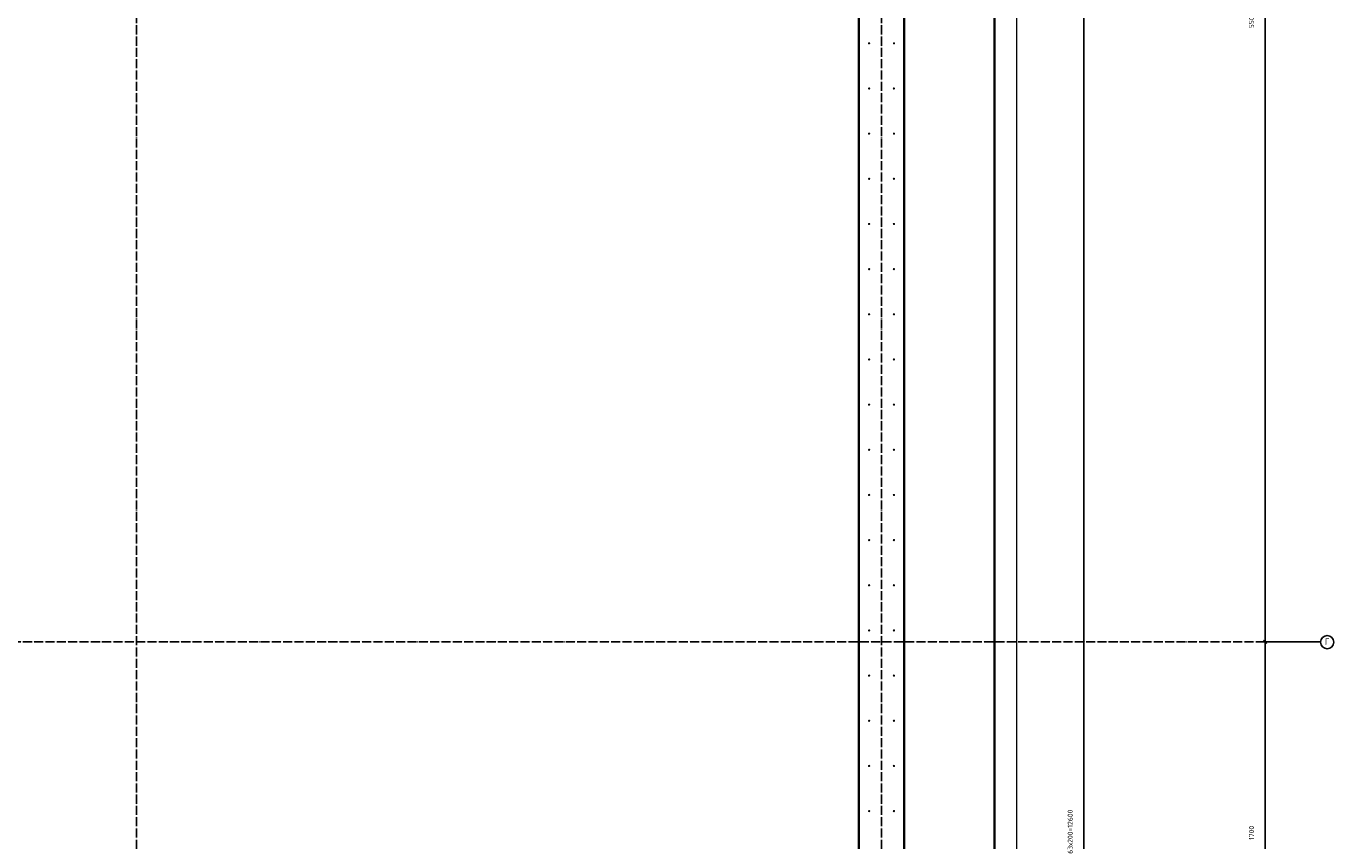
# Model space of a CAD drawing. Header units: millimetres. Extents: x 27309 to 183995, y -852 to 48500.
# Tile 80 of 93: x 163591 to 169384, y 37518 to 41126. Entities that reach past the tile are written whole.
import ezdxf

# ---------------------------------------------------------------- set-up
doc = ezdxf.new("R2010")
doc.units = ezdxf.units.MM
doc.header["$PDMODE"] = 65
doc.linetypes.add('______11', pattern=[50, 40, -5, 0, -5])
doc.linetypes.add('______5', pattern=[110, 80, -10, 10, -10])
for name, color, linetype, lineweight in [('Standard', 7, 'Continuous', 25), ('Арм.стержн. Выпуски', 180, 'Continuous', 35), ('Размерная линия_ общее', 7, 'Continuous', 13)]:
    doc.layers.add(name, color=color, linetype=linetype, lineweight=lineweight)
doc.layers.add('Осевая линия_ общее', color=7, linetype='______5', lineweight=13, true_color=0xa0a0a0)
doc.styles.add('ISOCPEUR', font='ISOCPEUR')
doc.dimstyles.new('DIMSTYLE_3', dxfattribs={"dimtxt": 22, "dimasz": 25, "dimexe": 0, "dimexo": 0, "dimgap": 11, "dimtad": 2, "dimdec": 0, "dimrnd": 5, "dimzin": 12, "dimdsep": 46, "dimtxsty": 'ISOCPEUR', "dimblk1": 'ALL_ML_STRICH', "dimblk2": 'ALL_ML_STRICH', "dimsah": 1, "dimcen": 0, "dimclrd": 7, "dimclre": 256, "dimclrt": 7, "dimadec": 0, "dimazin": 0, "dimtfac": 1, "dimtdec": 0, "dimtix": 1, "dimtmove": 2, "dimatfit": 3, "dimfxl": 0, "dimtzin": 0, "dimlwd": 0, "dimlwe": -3, "dimarcsym": 0})

# ---------------------------------------------------------------- blocks, each defined once
blk = doc.blocks.new('ALL_ML_STRICH')
at = {"color": 0, "linetype": 'ByBlock', "lineweight": -2}
for p, q in [((-1, 0), (0.5, 0)), ((-0.3, -0.3), (0.3, 0.3)), ((0, -0.5), (0, 0.5))]:
    blk.add_line(p, q, dxfattribs=at)
blk = doc.blocks.new('*D6')
at = {"layer": 'DEFPOINTS', "color": 7, "linetype": 'Continuous', "lineweight": 13, "transparency": 33554687}
for p in [(169325.4, 38400), (169080, 36700), (169325.4, 36700)]:
    blk.add_point(p, dxfattribs=at)
at = {"layer": 'Размерная линия_ общее', "color": 253, "linetype": 'Continuous', "lineweight": -2, "true_color": 0xa0a0a0, "transparency": 33554687}
for p, q in [((169305.4, 38400), (169080, 38400)), ((169305.4, 36700), (169080, 36700))]:
    blk.add_line(p, q, dxfattribs=at)
at = {"layer": 'Размерная линия_ общее', "color": 7, "linetype": 'Continuous', "lineweight": -2, "transparency": 33554687}
blk.add_line((169080, 36700), (169080, 38400), dxfattribs=at)
at = {"layer": 'Размерная линия_ общее', "color": 7, "linetype": 'Continuous', "lineweight": 13, "transparency": 33554687, "xscale": 25, "yscale": 25, "zscale": 25}
for p, rotation in [((169080, 38400), 90), ((169080, 36700), 270)]:
    blk.add_blockref('ALL_ML_STRICH', p, dxfattribs=dict(at, rotation=rotation))
at = {"layer": 'Размерная линия_ общее', "color": 7, "linetype": 'Continuous', "lineweight": 13, "transparency": 33554687, "insert": (169019, 37553.3), "char_height": 22, "width": 88, "attachment_point": 5, "rotation": 90, "style": 'ISOCPEUR'}
blk.add_mtext('\\A1;{1700}', dxfattribs=at)
blk = doc.blocks.new('*D7')
at = {"layer": 'DEFPOINTS', "color": 7, "linetype": 'Continuous', "lineweight": 13, "transparency": 33554687}
for p in [(169325.4, 43900), (169080, 38400), (169325.4, 38400)]:
    blk.add_point(p, dxfattribs=at)
at = {"layer": 'Размерная линия_ общее', "color": 253, "linetype": 'Continuous', "lineweight": -2, "true_color": 0xa0a0a0, "transparency": 33554687}
for p, q in [((169305.4, 43900), (169080, 43900)), ((169305.4, 38400), (169080, 38400))]:
    blk.add_line(p, q, dxfattribs=at)
at = {"layer": 'Размерная линия_ общее', "color": 7, "linetype": 'Continuous', "lineweight": -2, "transparency": 33554687}
blk.add_line((169080, 38400), (169080, 43900), dxfattribs=at)
at = {"layer": 'Размерная линия_ общее', "color": 7, "linetype": 'Continuous', "lineweight": 13, "transparency": 33554687, "xscale": 25, "yscale": 25, "zscale": 25}
for p, rotation in [((169080, 43900), 90), ((169080, 38400), 270)]:
    blk.add_blockref('ALL_ML_STRICH', p, dxfattribs=dict(at, rotation=rotation))
at = {"layer": 'Размерная линия_ общее', "color": 7, "linetype": 'Continuous', "lineweight": 13, "transparency": 33554687, "insert": (169019, 41151.1), "char_height": 22, "width": 88, "attachment_point": 5, "rotation": 90, "style": 'ISOCPEUR'}
blk.add_mtext('\\A1;{5500}', dxfattribs=at)
blk = doc.blocks.new('*D13')
at = {"layer": 'DEFPOINTS', "color": 7, "linetype": 'Continuous', "lineweight": 13, "transparency": 33554687}
for p in [(167435, 43850), (167435, 31250), (168276.8, 31250)]:
    blk.add_point(p, dxfattribs=at)
at = {"layer": 'Размерная линия_ общее', "color": 253, "linetype": 'Continuous', "lineweight": -2, "true_color": 0xa0a0a0, "transparency": 33554687}
for p, q in [((167455, 43850), (168276.8, 43850)), ((167455, 31250), (168276.8, 31250))]:
    blk.add_line(p, q, dxfattribs=at)
at = {"layer": 'Размерная линия_ общее', "color": 7, "linetype": 'Continuous', "lineweight": -2, "transparency": 33554687}
blk.add_line((168276.8, 31250), (168276.8, 43850), dxfattribs=at)
at = {"layer": 'Размерная линия_ общее', "color": 7, "linetype": 'Continuous', "lineweight": 13, "transparency": 33554687, "xscale": 25, "yscale": 25, "zscale": 25}
for p, rotation in [((168276.8, 43850), 90), ((168276.8, 31250), 270)]:
    blk.add_blockref('ALL_ML_STRICH', p, dxfattribs=dict(at, rotation=rotation))
at = {"layer": 'Размерная линия_ общее', "color": 7, "linetype": 'Continuous', "lineweight": 13, "transparency": 33554687, "insert": (168204.8, 37460.9), "char_height": 22, "width": 1.1, "attachment_point": 1, "rotation": 90, "line_spacing_factor": 0.60241, "style": 'ISOCPEUR'}
blk.add_mtext('63х200=12600', dxfattribs=at)

msp = doc.modelspace()

# ---------------------------------------------------------------- hatches: boundary and pattern name
at = {"layer": 'Арм.стержн. Выпуски', "linetype": 'Continuous', "lineweight": 35, "transparency": 33554687}
for points in [[(167330, 41050), (167329.6, 41051.9), (167328.5, 41053.5), (167326.9, 41054.6), (167325, 41055), (167323.1, 41054.6), (167321.5, 41053.5), (167320.4, 41051.9), (167320, 41050), (167320.4, 41048.1), (167321.5, 41046.5), (167323.1, 41045.4), (167325, 41045), (167326.9, 41045.4), (167328.5, 41046.5), (167329.6, 41048.1)], [(167440, 41050), (167439.6, 41051.9), (167438.5, 41053.5), (167436.9, 41054.6), (167435, 41055), (167433.1, 41054.6), (167431.5, 41053.5), (167430.4, 41051.9), (167430, 41050), (167430.4, 41048.1), (167431.5, 41046.5), (167433.1, 41045.4), (167435, 41045), (167436.9, 41045.4), (167438.5, 41046.5), (167439.6, 41048.1)], [(167330, 40850), (167329.6, 40851.9), (167328.5, 40853.5), (167326.9, 40854.6), (167325, 40855), (167323.1, 40854.6), (167321.5, 40853.5), (167320.4, 40851.9), (167320, 40850), (167320.4, 40848.1), (167321.5, 40846.5), (167323.1, 40845.4), (167325, 40845), (167326.9, 40845.4), (167328.5, 40846.5), (167329.6, 40848.1)], [(167440, 40850), (167439.6, 40851.9), (167438.5, 40853.5), (167436.9, 40854.6), (167435, 40855), (167433.1, 40854.6), (167431.5, 40853.5), (167430.4, 40851.9), (167430, 40850), (167430.4, 40848.1), (167431.5, 40846.5), (167433.1, 40845.4), (167435, 40845), (167436.9, 40845.4), (167438.5, 40846.5), (167439.6, 40848.1)], [(167330, 40650), (167329.6, 40651.9), (167328.5, 40653.5), (167326.9, 40654.6), (167325, 40655), (167323.1, 40654.6), (167321.5, 40653.5), (167320.4, 40651.9), (167320, 40650), (167320.4, 40648.1), (167321.5, 40646.5), (167323.1, 40645.4), (167325, 40645), (167326.9, 40645.4), (167328.5, 40646.5), (167329.6, 40648.1)], [(167440, 40650), (167439.6, 40651.9), (167438.5, 40653.5), (167436.9, 40654.6), (167435, 40655), (167433.1, 40654.6), (167431.5, 40653.5), (167430.4, 40651.9), (167430, 40650), (167430.4, 40648.1), (167431.5, 40646.5), (167433.1, 40645.4), (167435, 40645), (167436.9, 40645.4), (167438.5, 40646.5), (167439.6, 40648.1)], [(167330, 40450), (167329.6, 40451.9), (167328.5, 40453.5), (167326.9, 40454.6), (167325, 40455), (167323.1, 40454.6), (167321.5, 40453.5), (167320.4, 40451.9), (167320, 40450), (167320.4, 40448.1), (167321.5, 40446.5), (167323.1, 40445.4), (167325, 40445), (167326.9, 40445.4), (167328.5, 40446.5), (167329.6, 40448.1)], [(167440, 40450), (167439.6, 40451.9), (167438.5, 40453.5), (167436.9, 40454.6), (167435, 40455), (167433.1, 40454.6), (167431.5, 40453.5), (167430.4, 40451.9), (167430, 40450), (167430.4, 40448.1), (167431.5, 40446.5), (167433.1, 40445.4), (167435, 40445), (167436.9, 40445.4), (167438.5, 40446.5), (167439.6, 40448.1)], [(167330, 40250), (167329.6, 40251.9), (167328.5, 40253.5), (167326.9, 40254.6), (167325, 40255), (167323.1, 40254.6), (167321.5, 40253.5), (167320.4, 40251.9), (167320, 40250), (167320.4, 40248.1), (167321.5, 40246.5), (167323.1, 40245.4), (167325, 40245), (167326.9, 40245.4), (167328.5, 40246.5), (167329.6, 40248.1)], [(167440, 40250), (167439.6, 40251.9), (167438.5, 40253.5), (167436.9, 40254.6), (167435, 40255), (167433.1, 40254.6), (167431.5, 40253.5), (167430.4, 40251.9), (167430, 40250), (167430.4, 40248.1), (167431.5, 40246.5), (167433.1, 40245.4), (167435, 40245), (167436.9, 40245.4), (167438.5, 40246.5), (167439.6, 40248.1)], [(167330, 40050), (167329.6, 40051.9), (167328.5, 40053.5), (167326.9, 40054.6), (167325, 40055), (167323.1, 40054.6), (167321.5, 40053.5), (167320.4, 40051.9), (167320, 40050), (167320.4, 40048.1), (167321.5, 40046.5), (167323.1, 40045.4), (167325, 40045), (167326.9, 40045.4), (167328.5, 40046.5), (167329.6, 40048.1)], [(167440, 40050), (167439.6, 40051.9), (167438.5, 40053.5), (167436.9, 40054.6), (167435, 40055), (167433.1, 40054.6), (167431.5, 40053.5), (167430.4, 40051.9), (167430, 40050), (167430.4, 40048.1), (167431.5, 40046.5), (167433.1, 40045.4), (167435, 40045), (167436.9, 40045.4), (167438.5, 40046.5), (167439.6, 40048.1)], [(167330, 39850), (167329.6, 39851.9), (167328.5, 39853.5), (167326.9, 39854.6), (167325, 39855), (167323.1, 39854.6), (167321.5, 39853.5), (167320.4, 39851.9), (167320, 39850), (167320.4, 39848.1), (167321.5, 39846.5), (167323.1, 39845.4), (167325, 39845), (167326.9, 39845.4), (167328.5, 39846.5), (167329.6, 39848.1)], [(167440, 39850), (167439.6, 39851.9), (167438.5, 39853.5), (167436.9, 39854.6), (167435, 39855), (167433.1, 39854.6), (167431.5, 39853.5), (167430.4, 39851.9), (167430, 39850), (167430.4, 39848.1), (167431.5, 39846.5), (167433.1, 39845.4), (167435, 39845), (167436.9, 39845.4), (167438.5, 39846.5), (167439.6, 39848.1)], [(167330, 39650), (167329.6, 39651.9), (167328.5, 39653.5), (167326.9, 39654.6), (167325, 39655), (167323.1, 39654.6), (167321.5, 39653.5), (167320.4, 39651.9), (167320, 39650), (167320.4, 39648.1), (167321.5, 39646.5), (167323.1, 39645.4), (167325, 39645), (167326.9, 39645.4), (167328.5, 39646.5), (167329.6, 39648.1)], [(167440, 39650), (167439.6, 39651.9), (167438.5, 39653.5), (167436.9, 39654.6), (167435, 39655), (167433.1, 39654.6), (167431.5, 39653.5), (167430.4, 39651.9), (167430, 39650), (167430.4, 39648.1), (167431.5, 39646.5), (167433.1, 39645.4), (167435, 39645), (167436.9, 39645.4), (167438.5, 39646.5), (167439.6, 39648.1)], [(167330, 39450), (167329.6, 39451.9), (167328.5, 39453.5), (167326.9, 39454.6), (167325, 39455), (167323.1, 39454.6), (167321.5, 39453.5), (167320.4, 39451.9), (167320, 39450), (167320.4, 39448.1), (167321.5, 39446.5), (167323.1, 39445.4), (167325, 39445), (167326.9, 39445.4), (167328.5, 39446.5), (167329.6, 39448.1)], [(167440, 39450), (167439.6, 39451.9), (167438.5, 39453.5), (167436.9, 39454.6), (167435, 39455), (167433.1, 39454.6), (167431.5, 39453.5), (167430.4, 39451.9), (167430, 39450), (167430.4, 39448.1), (167431.5, 39446.5), (167433.1, 39445.4), (167435, 39445), (167436.9, 39445.4), (167438.5, 39446.5), (167439.6, 39448.1)], [(167330, 39250), (167329.6, 39251.9), (167328.5, 39253.5), (167326.9, 39254.6), (167325, 39255), (167323.1, 39254.6), (167321.5, 39253.5), (167320.4, 39251.9), (167320, 39250), (167320.4, 39248.1), (167321.5, 39246.5), (167323.1, 39245.4), (167325, 39245), (167326.9, 39245.4), (167328.5, 39246.5), (167329.6, 39248.1)], [(167440, 39250), (167439.6, 39251.9), (167438.5, 39253.5), (167436.9, 39254.6), (167435, 39255), (167433.1, 39254.6), (167431.5, 39253.5), (167430.4, 39251.9), (167430, 39250), (167430.4, 39248.1), (167431.5, 39246.5), (167433.1, 39245.4), (167435, 39245), (167436.9, 39245.4), (167438.5, 39246.5), (167439.6, 39248.1)], [(167330, 39050), (167329.6, 39051.9), (167328.5, 39053.5), (167326.9, 39054.6), (167325, 39055), (167323.1, 39054.6), (167321.5, 39053.5), (167320.4, 39051.9), (167320, 39050), (167320.4, 39048.1), (167321.5, 39046.5), (167323.1, 39045.4), (167325, 39045), (167326.9, 39045.4), (167328.5, 39046.5), (167329.6, 39048.1)], [(167440, 39050), (167439.6, 39051.9), (167438.5, 39053.5), (167436.9, 39054.6), (167435, 39055), (167433.1, 39054.6), (167431.5, 39053.5), (167430.4, 39051.9), (167430, 39050), (167430.4, 39048.1), (167431.5, 39046.5), (167433.1, 39045.4), (167435, 39045), (167436.9, 39045.4), (167438.5, 39046.5), (167439.6, 39048.1)], [(167330, 38850), (167329.6, 38851.9), (167328.5, 38853.5), (167326.9, 38854.6), (167325, 38855), (167323.1, 38854.6), (167321.5, 38853.5), (167320.4, 38851.9), (167320, 38850), (167320.4, 38848.1), (167321.5, 38846.5), (167323.1, 38845.4), (167325, 38845), (167326.9, 38845.4), (167328.5, 38846.5), (167329.6, 38848.1)], [(167440, 38850), (167439.6, 38851.9), (167438.5, 38853.5), (167436.9, 38854.6), (167435, 38855), (167433.1, 38854.6), (167431.5, 38853.5), (167430.4, 38851.9), (167430, 38850), (167430.4, 38848.1), (167431.5, 38846.5), (167433.1, 38845.4), (167435, 38845), (167436.9, 38845.4), (167438.5, 38846.5), (167439.6, 38848.1)], [(167330, 38650), (167329.6, 38651.9), (167328.5, 38653.5), (167326.9, 38654.6), (167325, 38655), (167323.1, 38654.6), (167321.5, 38653.5), (167320.4, 38651.9), (167320, 38650), (167320.4, 38648.1), (167321.5, 38646.5), (167323.1, 38645.4), (167325, 38645), (167326.9, 38645.4), (167328.5, 38646.5), (167329.6, 38648.1)], [(167440, 38650), (167439.6, 38651.9), (167438.5, 38653.5), (167436.9, 38654.6), (167435, 38655), (167433.1, 38654.6), (167431.5, 38653.5), (167430.4, 38651.9), (167430, 38650), (167430.4, 38648.1), (167431.5, 38646.5), (167433.1, 38645.4), (167435, 38645), (167436.9, 38645.4), (167438.5, 38646.5), (167439.6, 38648.1)], [(167330, 38450), (167329.6, 38451.9), (167328.5, 38453.5), (167326.9, 38454.6), (167325, 38455), (167323.1, 38454.6), (167321.5, 38453.5), (167320.4, 38451.9), (167320, 38450), (167320.4, 38448.1), (167321.5, 38446.5), (167323.1, 38445.4), (167325, 38445), (167326.9, 38445.4), (167328.5, 38446.5), (167329.6, 38448.1)], [(167440, 38450), (167439.6, 38451.9), (167438.5, 38453.5), (167436.9, 38454.6), (167435, 38455), (167433.1, 38454.6), (167431.5, 38453.5), (167430.4, 38451.9), (167430, 38450), (167430.4, 38448.1), (167431.5, 38446.5), (167433.1, 38445.4), (167435, 38445), (167436.9, 38445.4), (167438.5, 38446.5), (167439.6, 38448.1)], [(167330, 38250), (167329.6, 38251.9), (167328.5, 38253.5), (167326.9, 38254.6), (167325, 38255), (167323.1, 38254.6), (167321.5, 38253.5), (167320.4, 38251.9), (167320, 38250), (167320.4, 38248.1), (167321.5, 38246.5), (167323.1, 38245.4), (167325, 38245), (167326.9, 38245.4), (167328.5, 38246.5), (167329.6, 38248.1)], [(167440, 38250), (167439.6, 38251.9), (167438.5, 38253.5), (167436.9, 38254.6), (167435, 38255), (167433.1, 38254.6), (167431.5, 38253.5), (167430.4, 38251.9), (167430, 38250), (167430.4, 38248.1), (167431.5, 38246.5), (167433.1, 38245.4), (167435, 38245), (167436.9, 38245.4), (167438.5, 38246.5), (167439.6, 38248.1)], [(167330, 38050), (167329.6, 38051.9), (167328.5, 38053.5), (167326.9, 38054.6), (167325, 38055), (167323.1, 38054.6), (167321.5, 38053.5), (167320.4, 38051.9), (167320, 38050), (167320.4, 38048.1), (167321.5, 38046.5), (167323.1, 38045.4), (167325, 38045), (167326.9, 38045.4), (167328.5, 38046.5), (167329.6, 38048.1)], [(167440, 38050), (167439.6, 38051.9), (167438.5, 38053.5), (167436.9, 38054.6), (167435, 38055), (167433.1, 38054.6), (167431.5, 38053.5), (167430.4, 38051.9), (167430, 38050), (167430.4, 38048.1), (167431.5, 38046.5), (167433.1, 38045.4), (167435, 38045), (167436.9, 38045.4), (167438.5, 38046.5), (167439.6, 38048.1)], [(167330, 37850), (167329.6, 37851.9), (167328.5, 37853.5), (167326.9, 37854.6), (167325, 37855), (167323.1, 37854.6), (167321.5, 37853.5), (167320.4, 37851.9), (167320, 37850), (167320.4, 37848.1), (167321.5, 37846.5), (167323.1, 37845.4), (167325, 37845), (167326.9, 37845.4), (167328.5, 37846.5), (167329.6, 37848.1)], [(167440, 37850), (167439.6, 37851.9), (167438.5, 37853.5), (167436.9, 37854.6), (167435, 37855), (167433.1, 37854.6), (167431.5, 37853.5), (167430.4, 37851.9), (167430, 37850), (167430.4, 37848.1), (167431.5, 37846.5), (167433.1, 37845.4), (167435, 37845), (167436.9, 37845.4), (167438.5, 37846.5), (167439.6, 37848.1)], [(167330, 37650), (167329.6, 37651.9), (167328.5, 37653.5), (167326.9, 37654.6), (167325, 37655), (167323.1, 37654.6), (167321.5, 37653.5), (167320.4, 37651.9), (167320, 37650), (167320.4, 37648.1), (167321.5, 37646.5), (167323.1, 37645.4), (167325, 37645), (167326.9, 37645.4), (167328.5, 37646.5), (167329.6, 37648.1)], [(167440, 37650), (167439.6, 37651.9), (167438.5, 37653.5), (167436.9, 37654.6), (167435, 37655), (167433.1, 37654.6), (167431.5, 37653.5), (167430.4, 37651.9), (167430, 37650), (167430.4, 37648.1), (167431.5, 37646.5), (167433.1, 37645.4), (167435, 37645), (167436.9, 37645.4), (167438.5, 37646.5), (167439.6, 37648.1)]]:
    msp.add_hatch(color=4, dxfattribs=at).paths.add_polyline_path(points)

# ---------------------------------------------------------------- linework, layer by layer
at = {"color": 7, "linetype": 'Continuous', "lineweight": 35, "transparency": 33554687}
for p, q in [((167480, 44100), (167480, 31000)), ((167280, 31200), (167280, 43900))]:
    msp.add_line(p, q, dxfattribs=at)
at = {"layer": 'Standard', "color": 7, "linetype": 'Continuous', "lineweight": 13, "transparency": 33554687}
msp.add_lwpolyline([(125100, 29250), (167980, 29250), (167980, 48500), (125100, 48500), (125100, 29250)], dxfattribs=at)
at = {"layer": 'Осевая линия_ общее', "color": 253, "linetype": '______11', "lineweight": -3, "true_color": 0xa0a0a0, "transparency": 33554687}
for p, q in [((164080, 46340), (164080, 27662.1)), ((167380, 46340), (167380, 27662.1)), ((125200, 38400), (169325.4, 38400))]:
    msp.add_line(p, q, dxfattribs=at)
at = {"layer": 'Осевая линия_ общее', "color": 7, "linetype": 'Continuous', "lineweight": -3, "transparency": 33554687}
msp.add_circle((169354.6, 38398), 29.2, dxfattribs=at)
at = {"layer": 'Размерная линия_ общее', "color": 7, "linetype": 'Continuous', "lineweight": 35, "transparency": 33554687}
msp.add_line((167880, 44500), (167880, 30600), dxfattribs=at)

# ---------------------------------------------------------------- texts
at = {"layer": 'Осевая линия_ общее', "color": 7, "linetype": 'Continuous', "lineweight": -3, "transparency": 33554687, "insert": (169344.1, 38385), "char_height": 30, "width": 32.641, "attachment_point": 7, "style": 'ISOCPEUR'}
msp.add_mtext('\\W0.78;Г', dxfattribs=at)

# ---------------------------------------------------------------- dimensions: what is measured, and where the dimension line sits
at = {"layer": 'Размерная линия_ общее', "color": 7, "linetype": 'Continuous', "lineweight": 13, "transparency": 33554687}
for base, p1, p2, picture, middle in [((169080, 43900), (169305.4, 38400), (169305.4, 43900), '*D7', (169019, 41151.1)), ((169080, 38400), (169305.4, 36700), (169305.4, 38400), '*D6', (169019, 37553.3))]:
    dim = msp.add_linear_dim(base=base, p1=p1, p2=p2, angle=90, dimstyle='DIMSTYLE_3', override={"dimpost": '<>', "dimclrd": 7, "dimclre": 253, "dimclrt": 7, "dimlwd": 0, "dimlwe": 65533}, dxfattribs=at)
    dim.commit()
    dim.dimension.update_dxf_attribs({"geometry": picture, "text_midpoint": middle, "dimtype": 160})
dim = msp.add_linear_dim(base=(168276.8, 43850), p1=(167455, 31250), p2=(167455, 43850), angle=90, text='63х200=12600', dimstyle='DIMSTYLE_3', override={"dimpost": '<>', "dimclrd": 7, "dimclre": 253, "dimclrt": 7, "dimlwd": 0, "dimlwe": 65533}, dxfattribs=at)
dim.commit()
dim.dimension.update_dxf_attribs({"geometry": '*D13', "text_midpoint": (168265.8, 37550), "dimtype": 160})

doc.saveas('drawing.dxf')
